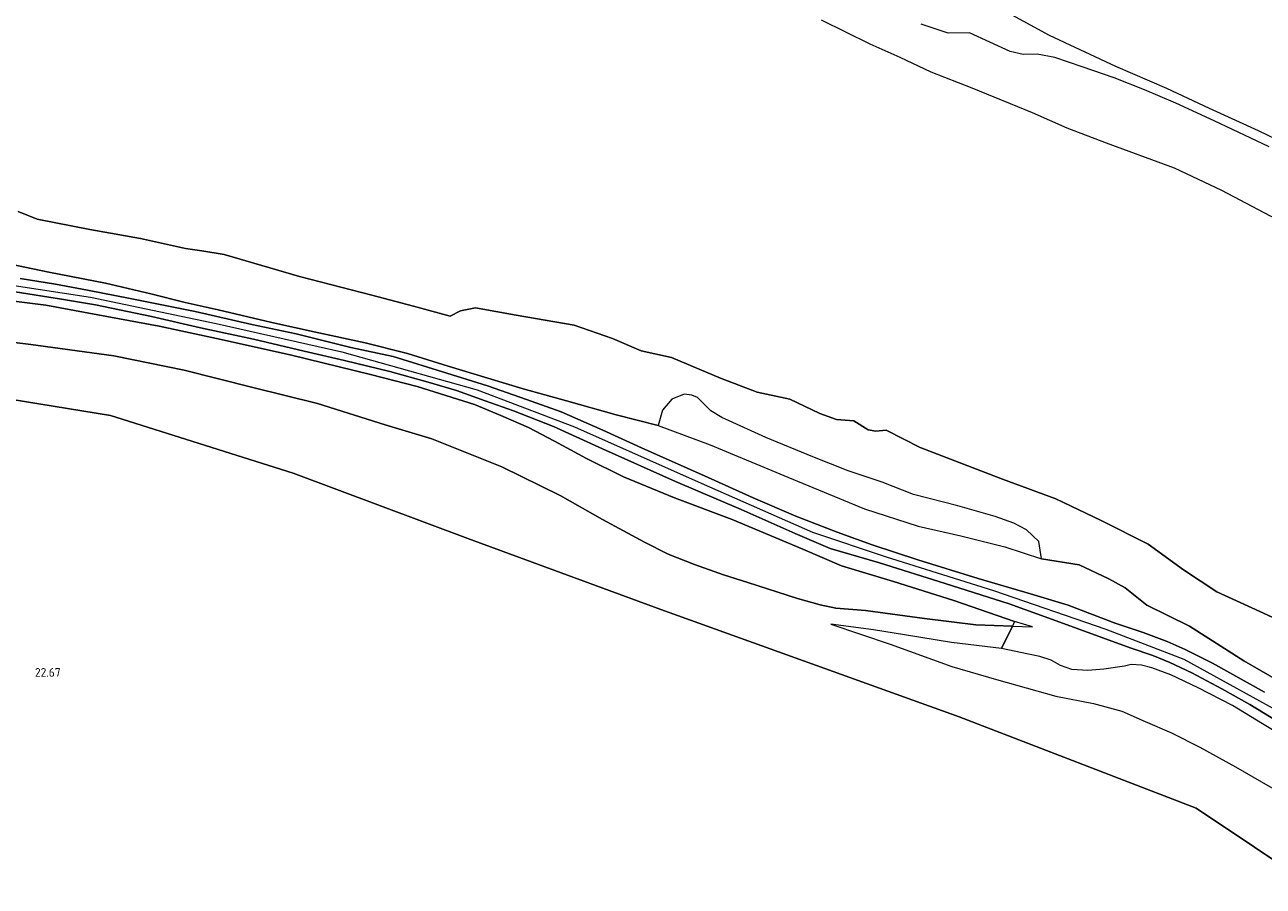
# Model space of a CAD drawing. Extents: x 184075 to 186166, y 346026 to 349063.
# Tile 56 of 136: x 185597 to 185852, y 346415 to 346592. Entities that reach past the tile are written whole.
import ezdxf
from ezdxf.enums import TextEntityAlignment as Align

# ---------------------------------------------------------------- set-up
doc = ezdxf.new("R2010")
doc.units = 0
for name, color, linetype, lineweight in [('B-ME-GR-BOUWLAND_AKKERBOUW-GV', 80, 'Continuous', 13), ('B-ME-GR-GRAS-GV', 60, 'Continuous', 13), ('B-ME-GW-OPHOGING_KRUIN-G', 90, 'Continuous', 18), ('B-ME-GW-TALUD_KRUIN-G', 90, 'Continuous', 18), ('B-ME-GW-TALUD_TEEN-G', 90, 'Continuous', 18), ('B-ME-IE-TERREINAFSCHEIDING_KUNSTMATIG_HEKWERK-G', 20, 'IE-TERREINAFSCHEIDING-KUNSTMATIG', 18), ('B-ME-OB-OEVERVOORZIENING-G', 7, 'Continuous', 18), ('B-ME-OG-HOOGTEPUNT-S', 7, 'Continuous', 25), ('B-ME-OG-WATER_RIVIER-GV', 130, 'Continuous', 18), ('B-ME-VH-VERHARDING_ASFALT-GV', 252, 'Continuous', 18)]:
    doc.layers.add(name, color=color, linetype=linetype, lineweight=lineweight)
doc.styles.add('NLCS-ISO-ANNOTATIVE-T18', font='NLCS-ISO.ttf', dxfattribs={"height": 1.8})
doc.linetypes.add('IE-TERREINAFSCHEIDING-KUNSTMATIG', pattern='A,4,[82,NLCS.SHX,S=0.75,R=90,X=0,Y=0],4,-2', length=10)

# ---------------------------------------------------------------- blocks, each defined once
blk = doc.blocks.new('SAL-HOOGTELABEL-SO')
at = {"color": 0, "linetype": 'ByBlock', "lineweight": -2, "style": 'NLCS-ISO-ANNOTATIVE-T18'}
blk.add_attdef('HOOGTE', text='', height=1.8, dxfattribs=at).set_placement((2.79, 0), align=Align.RIGHT)

msp = doc.modelspace()

# ---------------------------------------------------------------- linework, layer by layer
at = {"layer": 'B-ME-GR-BOUWLAND_AKKERBOUW-GV'}
msp.add_polyline3d([(185587.902, 346516.06, 23.575), (185614.522, 346511.743, 23.666), (185652.165, 346499.843, 23.345), (185688.206, 346486.347, 23.304), (185728.006, 346471.745, 22.926), (185789.456, 346449.583, 22.918), (185838.339, 346430.725, 23.534), (185862.397, 346414.641, 23.452)], dxfattribs=at)
at = {"layer": 'B-ME-GR-GRAS-GV'}
for points in [[(185795, 346597.298, 27.469), (185808.044, 346590.211, 27.488), (185821.702, 346583.825, 27.484), (185832.189, 346579.225, 27.418), (185840.999, 346575.155, 27.374), (185851.083, 346570.494, 27.411), (185865.647, 346563.54, 27.495)], [(185853.349, 346567.131, 26.626), (185842.015, 346572.517, 26.641), (185834.117, 346576.196, 26.645), (185827.684, 346578.898, 26.648), (185821.439, 346581.386, 26.648), (185814.8, 346583.625, 26.593), (185809.187, 346585.596, 26.454), (185805.56, 346586.274, 25.974), (185802.655, 346586.218, 25.515), (185799.954, 346586.796, 24.977), (185791.603, 346590.682, 24.581), (185787.172, 346590.586, 24.166), (185781.62, 346592.456, 23.88)], [(185595.517, 346553.808, 20.981), (185599.428, 346552.263, 20.981), (185610.311, 346550.101, 20.981), (185620.714, 346548.265, 20.981), (185629.997, 346546.199, 20.981), (185633.365, 346545.696, 20.981), (185637.986, 346544.948, 20.981), (185653.505, 346540.383, 20.981), (185668.411, 346536.529, 20.981), (185676.978, 346534.309, 20.981), (185684.552, 346532.209, 20.981), (185686.656, 346533.331, 20.981), (185689.739, 346533.929, 20.981), (185698.153, 346532.424, 20.981), (185710.083, 346530.345, 20.981), (185717.994, 346527.623, 20.981), (185723.918, 346525.048, 20.981), (185730.198, 346523.671, 20.981), (185740.292, 346519.425, 20.981), (185747.818, 346516.57, 20.981), (185754.596, 346515.088, 20.981), (185760.762, 346512.166, 20.981), (185764.192, 346510.947, 20.981), (185767.779, 346510.612, 20.981), (185770.682, 346508.781, 20.981), (185772.301, 346508.539, 20.981), (185774.414, 346508.742, 20.981), (185781.395, 346505.147, 20.981), (185798.365, 346498.592, 20.981), (185809.388, 346494.556, 20.981), (185818.722, 346490.054, 20.981), (185828.417, 346485.178, 20.981), (185835.678, 346479.903, 20.981), (185842.585, 346475.37, 20.981), (185851.412, 346471.318, 20.981), (185863.229, 346465.89, 20.981)], [(185592.297, 346543.293, 26.989), (185601.799, 346541.272, 26.982), (185613.481, 346539.005, 27), (185622.831, 346536.834, 27.018), (185629.896, 346535.054, 27.011), (185636.727, 346533.508, 27.011), (185647.784, 346530.952, 26.868), (185656.515, 346528.965, 26.89), (185667.029, 346526.739, 26.89), (185675.758, 346524.497, 26.883), (185684.112, 346521.917, 26.894), (185692.304, 346519.44, 26.971), (185699.596, 346517.221, 26.982), (185708.544, 346514.787, 27.015), (185718.8, 346511.857, 27.007), (185727.412, 346509.677, 26.956), (185738.135, 346505.712, 26.996), (185754.132, 346499.018, 26.996), (185769.975, 346492.505, 27.077), (185781.039, 346488.926, 27.139), (185789.817, 346486.929, 27.172), (185798.87, 346484.665, 27.139), (185806.449, 346482.177, 27.183), (185814.177, 346480.908, 26.733), (185820.305, 346478.08, 26.742), (185823.692, 346476.219, 26.972), (185828.114, 346472.612, 27.005), (185836.973, 346468.266, 26.89), (185848.172, 346461.12, 27.046), (185857.09, 346456.001, 27.079)], [(185857.09, 346456.001, 27.079), (185848.172, 346461.12, 27.046), (185836.973, 346468.266, 26.89), (185828.114, 346472.612, 27.005), (185823.692, 346476.219, 26.972), (185820.305, 346478.08, 26.742), (185814.177, 346480.908, 26.733), (185806.449, 346482.177, 27.183), (185805.916, 346485.737, 25.721), (185803.352, 346488.124, 24.83), (185800.723, 346489.509, 24.628), (185796.89, 346490.894, 24.581), (185789.213, 346493.084, 24.584), (185780.08, 346495.416, 24.61), (185773.561, 346497.981, 24.368), (185766.559, 346500.35, 24.35), (185759.33, 346503.208, 24.28), (185749.596, 346507.197, 24.159), (185740.518, 346511.322, 24.078), (185738.26, 346512.72, 23.935), (185735.542, 346515.418, 23.477), (185734.37, 346515.96, 23.422), (185732.781, 346516.128, 23.554), (185730.246, 346515.076, 24.32), (185728.351, 346512.825, 25.629), (185727.412, 346509.677, 26.956), (185718.8, 346511.857, 27.007), (185708.544, 346514.787, 27.015), (185699.596, 346517.221, 26.982), (185692.304, 346519.44, 26.971), (185684.112, 346521.917, 26.894), (185675.758, 346524.497, 26.883), (185667.029, 346526.739, 26.89), (185656.515, 346528.965, 26.89), (185647.784, 346530.952, 26.868), (185636.727, 346533.508, 27.011), (185629.896, 346535.054, 27.011), (185622.831, 346536.834, 27.018), (185613.481, 346539.005, 27), (185601.799, 346541.272, 26.982), (185592.297, 346543.293, 26.989)], [(185852.391, 346454.681, 27.235), (185841.675, 346460.635, 27.224), (185836.047, 346463.508, 27.238), (185832.355, 346465.142, 27.238), (185827.403, 346466.946, 27.253), (185821.421, 346468.965, 27.253), (185811.953, 346472.586, 27.257), (185804.159, 346474.976, 27.268), (185793.35, 346478.134, 27.33), (185780.965, 346481.951, 27.308), (185771.545, 346485.096, 27.312), (185764.351, 346487.671, 27.304), (185755.826, 346490.989, 27.271), (185747.014, 346494.748, 27.216), (185736.95, 346499.323, 27.187), (185724.713, 346504.718, 27.15), (185716.015, 346508.715, 27.081), (185707.422, 346512.466, 27.022), (185700.267, 346515.068, 27.022), (185692.225, 346517.861, 27.033), (185683.848, 346520.486, 26.989), (185672.783, 346523.879, 26.96), (185664.103, 346525.786, 26.974), (185652.786, 346528.567, 26.967), (185643.657, 346530.511, 26.996), (185632.015, 346533.205, 27.073), (185618.627, 346535.849, 27.099), (185609.781, 346537.625, 27.165), (185603.221, 346538.823, 27.18), (185595.945, 346539.978, 27.136)], [(185587.86, 346536.14, 27.125), (185601.177, 346534.513, 27.044), (185611.929, 346532.488, 26.996), (185624.558, 346530.154, 26.956), (185637.367, 346527.442, 26.956), (185651.848, 346524.218, 26.93), (185668.16, 346520.204, 26.883), (185677.718, 346517.693, 26.879), (185689.543, 346513.986, 26.93), (185694.971, 346511.77, 26.967), (185700.671, 346509.293, 26.996), (185706.089, 346506.43, 27), (185712.665, 346502.902, 26.996), (185720.278, 346499.123, 26.996), (185730.767, 346494.753, 27.015), (185742.709, 346490.254, 27.103), (185757.266, 346484.175, 27.026), (185765.24, 346480.709, 27.044), (185775.923, 346477.513, 27.106), (185788.347, 346473.612, 27.099), (185800.9, 346469.222, 27.176), (185800.463, 346468.293, 26.612), (185792.901, 346468.578, 25.999), (185782.296, 346469.873, 25.12), (185770.149, 346471.486, 24.35), (185764.02, 346471.989, 23.95), (185760.79, 346472.66, 23.8), (185756.128, 346474.026, 23.686), (185745.886, 346477.265, 23.587), (185740.909, 346478.848, 23.558), (185734.892, 346481.019, 23.54), (185729.517, 346483.134, 23.573), (185724.588, 346485.604, 23.635), (185715.924, 346490.293, 23.745), (185707.215, 346495.26, 23.88), (185695.215, 346501.155, 24.045), (185680.749, 346506.907, 24.075), (185671.161, 346509.805, 24.115), (185657.196, 346514.226, 24.141), (185643.573, 346517.575, 24.086), (185629.725, 346521.088, 24.111), (185615.205, 346524.017, 24.291), (185598.134, 346526.403, 24.119), (185584.558, 346528.024, 24.093)], [(185861.834, 346442.22, 27.392), (185852.003, 346448.13, 27.345), (185845.834, 346451.9, 27.246), (185838.717, 346455.587, 27.238), (185833.103, 346458.262, 27.235), (185829.15, 346459.658, 27.227), (185827.025, 346460.243, 27.224), (185824.926, 346460.406, 27.187), (185823.533, 346460.029, 27.165), (185819.254, 346459.383, 27.125), (185816.018, 346459.113, 27.158), (185812.719, 346459.371, 27.194), (185810.35, 346460.194, 27.147), (185808.438, 346461.251, 27.026), (185806.081, 346462.051, 26.916), (185803.779, 346462.533, 26.846), (185798.177, 346463.698, 26.428), (185800.463, 346468.293, 26.612), (185804.567, 346468.139, 27.018), (185800.9, 346469.222, 27.176), (185788.347, 346473.612, 27.099), (185775.923, 346477.513, 27.106), (185765.24, 346480.709, 27.044), (185757.266, 346484.175, 27.026), (185742.709, 346490.254, 27.103), (185730.767, 346494.753, 27.015), (185720.278, 346499.123, 26.996), (185712.665, 346502.902, 26.996), (185706.089, 346506.43, 27), (185700.671, 346509.293, 26.996), (185694.971, 346511.77, 26.967), (185689.543, 346513.986, 26.93), (185677.718, 346517.693, 26.879), (185668.16, 346520.204, 26.883), (185651.848, 346524.218, 26.93), (185637.367, 346527.442, 26.956), (185624.558, 346530.154, 26.956), (185611.929, 346532.488, 26.996), (185601.177, 346534.513, 27.044), (185587.86, 346536.14, 27.125)], [(185594.92, 346537.261, 27.227), (185604.459, 346535.759, 27.191), (185611.416, 346534.539, 27.187), (185622.987, 346532.135, 27.026), (185633.091, 346529.829, 26.989), (185644.04, 346527.452, 26.985), (185654.441, 346525.009, 26.993), (185662.776, 346523.114, 27.011), (185672.105, 346520.809, 26.985), (185680.042, 346518.624, 27.018), (185685.836, 346516.87, 27.022), (185691.789, 346514.749, 27.011), (185697.588, 346512.676, 27.044), (185705.845, 346509.438, 27.103), (185715.964, 346504.875, 27.117), (185731.012, 346498.14, 27.18), (185744.537, 346492.339, 27.253), (185755.652, 346487.406, 27.253), (185762.906, 346484.34, 27.246), (185773.04, 346481.343, 27.315), (185786.614, 346477.098, 27.319), (185799.753, 346472.874, 27.268), (185808.674, 346469.654, 27.238), (185824.694, 346463.804, 27.242), (185829.359, 346462.253, 27.257), (185832.885, 346460.779, 27.253), (185837.417, 346458.645, 27.286), (185843.627, 346455.327, 27.319), (185849.402, 346452.133, 27.33), (185856.282, 346447.953, 27.348)], [(185584.558, 346528.024, 24.093), (185598.134, 346526.403, 24.119), (185615.205, 346524.017, 24.291), (185629.725, 346521.088, 24.111), (185643.573, 346517.575, 24.086), (185657.196, 346514.226, 24.141), (185671.161, 346509.805, 24.115), (185680.749, 346506.907, 24.075), (185695.215, 346501.155, 24.045), (185707.215, 346495.26, 23.88), (185715.924, 346490.293, 23.745), (185724.588, 346485.604, 23.635), (185729.517, 346483.134, 23.573), (185734.892, 346481.019, 23.54), (185740.909, 346478.848, 23.558), (185745.886, 346477.265, 23.587), (185756.128, 346474.026, 23.686), (185760.79, 346472.66, 23.8), (185764.02, 346471.989, 23.95), (185770.149, 346471.486, 24.35), (185782.296, 346469.873, 25.12), (185792.901, 346468.578, 25.999), (185800.463, 346468.293, 26.612), (185798.177, 346463.698, 26.428), (185787.913, 346464.908, 25.673), (185778.219, 346466.525, 24.878), (185771.802, 346467.556, 24.456), (185763.043, 346468.698, 23.803), (185775.23, 346464.569, 23.734), (185787.935, 346459.952, 23.705), (185797.191, 346457.317, 23.697), (185809.424, 346453.877, 23.767), (185817.138, 346452.317, 24.023), (185822.992, 346450.758, 24.067), (185827.814, 346448.627, 24.056), (185833.205, 346446.258, 24.038), (185839.057, 346443.327, 24.016), (185846.393, 346439.252, 24.012), (185861.164, 346430.728, 24.181)], [(185862.397, 346414.641, 23.452), (185838.339, 346430.725, 23.534), (185789.456, 346449.583, 22.918), (185728.006, 346471.745, 22.926), (185688.206, 346486.347, 23.304), (185652.165, 346499.843, 23.345), (185614.522, 346511.743, 23.666), (185587.902, 346516.06, 23.575)]]:
    msp.add_polyline3d(points, dxfattribs=at)
at = {"layer": 'B-ME-GW-OPHOGING_KRUIN-G'}
msp.add_polyline3d([(185422.472, 346536.313, 27.15), (185457.786, 346541.327, 27.169), (185482.084, 346543.476, 27.231), (185512.625, 346544.688, 27.227), (185534.937, 346544.944, 27.125), (185553.758, 346543.461, 27.18), (185582.913, 346540.316, 27.095), (185610.45, 346536.137, 27.15), (185636.353, 346530.709, 27.033), (185662.225, 346524.905, 26.971), (185690.128, 346517.012, 27.018), (185710.179, 346509.434, 27.092), (185736.298, 346497.808, 27.15), (185759.223, 346487.708, 27.271), (185774.426, 346482.579, 27.238), (185796.533, 346475.675, 27.286), (185819.689, 346467.636, 27.209), (185835.763, 346461.469, 27.227), (185854.761, 346451.043, 27.304)], dxfattribs=at)
at = {"layer": 'B-ME-GW-TALUD_KRUIN-G'}
for points in [[(185568.964, 346545.527, 27.139), (185581.627, 346544.289, 27.103), (185592.297, 346543.293, 26.989), (185601.799, 346541.272, 26.982), (185613.481, 346539.005, 27), (185622.831, 346536.834, 27.018), (185629.896, 346535.054, 27.011), (185636.727, 346533.508, 27.011), (185647.784, 346530.952, 26.868), (185656.515, 346528.965, 26.89), (185667.029, 346526.739, 26.89), (185675.758, 346524.497, 26.883), (185684.112, 346521.917, 26.894), (185692.304, 346519.44, 26.971), (185699.596, 346517.221, 26.982), (185708.544, 346514.787, 27.015), (185718.8, 346511.857, 27.007), (185727.412, 346509.677, 26.956)], [(185804.567, 346468.139, 27.018), (185800.9, 346469.222, 27.176), (185788.347, 346473.612, 27.099), (185775.923, 346477.513, 27.106), (185765.24, 346480.709, 27.044), (185757.266, 346484.175, 27.026), (185742.709, 346490.254, 27.103), (185730.767, 346494.753, 27.015), (185720.278, 346499.123, 26.996), (185712.665, 346502.902, 26.996), (185706.089, 346506.43, 27), (185700.671, 346509.293, 26.996), (185694.971, 346511.77, 26.967), (185689.543, 346513.986, 26.93), (185677.718, 346517.693, 26.879), (185668.16, 346520.204, 26.883), (185651.848, 346524.218, 26.93), (185637.367, 346527.442, 26.956), (185624.558, 346530.154, 26.956), (185611.929, 346532.488, 26.996), (185601.177, 346534.513, 27.044), (185587.86, 346536.14, 27.125)]]:
    msp.add_polyline3d(points, dxfattribs=at)
at = {"layer": 'B-ME-GW-TALUD_TEEN-G'}
msp.add_polyline3d([(185584.558, 346528.024, 24.093), (185598.134, 346526.403, 24.119), (185615.205, 346524.017, 24.291), (185629.725, 346521.088, 24.111), (185643.573, 346517.575, 24.086), (185657.196, 346514.226, 24.141), (185671.161, 346509.805, 24.115), (185680.749, 346506.907, 24.075), (185695.215, 346501.155, 24.045), (185707.215, 346495.26, 23.88), (185715.924, 346490.293, 23.745), (185724.588, 346485.604, 23.635), (185729.517, 346483.134, 23.573), (185734.892, 346481.019, 23.54), (185740.909, 346478.848, 23.558), (185745.886, 346477.265, 23.587), (185756.128, 346474.026, 23.686), (185760.79, 346472.66, 23.8), (185764.02, 346471.989, 23.95), (185770.149, 346471.486, 24.35), (185782.296, 346469.873, 25.12), (185792.901, 346468.578, 25.999), (185800.463, 346468.293, 26.612)], dxfattribs=at)
at = {"layer": 'B-ME-IE-TERREINAFSCHEIDING_KUNSTMATIG_HEKWERK-G'}
msp.add_polyline3d([(185838.339, 346430.725, 23.534), (185789.456, 346449.583, 22.918), (185728.006, 346471.745, 22.926), (185688.206, 346486.347, 23.304), (185652.165, 346499.843, 23.345), (185614.522, 346511.743, 23.666), (185587.902, 346516.06, 23.575), (185557.852, 346517.663, 23.518), (185512.17, 346520.042, 23.559), (185482.691, 346519.444, 23.649), (185450.36, 346517.128, 23.592), (185433.109, 346514.031, 23.419), (185413.806, 346508.12, 23.471)], dxfattribs=at)
at = {"layer": 'B-ME-OB-OEVERVOORZIENING-G'}
for points in [[(185760.999, 346593.342, 20.981), (185771.043, 346588.433, 20.981), (185777.227, 346585.64, 20.981), (185783.614, 346582.61, 20.981), (185792.044, 346579.359, 20.981), (185804.517, 346574.27, 20.981), (185811.641, 346571.063, 20.981), (185819.739, 346567.975, 20.981), (185833.774, 346562.808, 20.981), (185843.521, 346558.228, 20.981)], [(185798.365, 346498.592, 20.981), (185781.395, 346505.147, 20.981), (185774.414, 346508.742, 20.981), (185772.301, 346508.539, 20.981), (185770.682, 346508.781, 20.981), (185767.779, 346510.612, 20.981), (185764.192, 346510.947, 20.981), (185760.762, 346512.166, 20.981), (185754.596, 346515.088, 20.981), (185747.818, 346516.57, 20.981), (185740.292, 346519.425, 20.981), (185730.198, 346523.671, 20.981), (185723.918, 346525.048, 20.981), (185717.994, 346527.623, 20.981), (185710.083, 346530.345, 20.981), (185698.153, 346532.424, 20.981), (185689.739, 346533.929, 20.981), (185686.656, 346533.331, 20.981), (185684.552, 346532.209, 20.981), (185676.978, 346534.309, 20.981), (185668.411, 346536.529, 20.981), (185653.505, 346540.383, 20.981), (185637.986, 346544.948, 20.981), (185633.365, 346545.696, 20.981), (185629.997, 346546.199, 20.981), (185620.714, 346548.265, 20.981), (185610.311, 346550.101, 20.981), (185599.428, 346552.263, 20.981), (185595.517, 346553.808, 20.981)]]:
    msp.add_polyline3d(points, dxfattribs=at)
at = {"layer": 'B-ME-OG-WATER_RIVIER-GV'}
for points in [[(185760.999, 346593.342, 20.981), (185771.043, 346588.433, 20.981), (185777.227, 346585.64, 20.981), (185783.614, 346582.61, 20.981), (185792.044, 346579.359, 20.981), (185804.517, 346574.27, 20.981), (185811.641, 346571.063, 20.981), (185819.739, 346567.975, 20.981), (185833.774, 346562.808, 20.981), (185843.521, 346558.228, 20.981), (185857.328, 346550.927, 20.981)], [(185863.229, 346465.89, 20.981), (185851.412, 346471.318, 20.981), (185842.585, 346475.37, 20.981), (185835.678, 346479.903, 20.981), (185828.417, 346485.178, 20.981), (185818.722, 346490.054, 20.981), (185809.388, 346494.556, 20.981), (185798.365, 346498.592, 20.981), (185781.395, 346505.147, 20.981), (185774.414, 346508.742, 20.981), (185772.301, 346508.539, 20.981), (185770.682, 346508.781, 20.981), (185767.779, 346510.612, 20.981), (185764.192, 346510.947, 20.981), (185760.762, 346512.166, 20.981), (185754.596, 346515.088, 20.981), (185747.818, 346516.57, 20.981), (185740.292, 346519.425, 20.981), (185730.198, 346523.671, 20.981), (185723.918, 346525.048, 20.981), (185717.994, 346527.623, 20.981), (185710.083, 346530.345, 20.981), (185698.153, 346532.424, 20.981), (185689.739, 346533.929, 20.981), (185686.656, 346533.331, 20.981), (185684.552, 346532.209, 20.981), (185676.978, 346534.309, 20.981), (185668.411, 346536.529, 20.981), (185653.505, 346540.383, 20.981), (185637.986, 346544.948, 20.981), (185633.365, 346545.696, 20.981), (185629.997, 346546.199, 20.981), (185620.714, 346548.265, 20.981), (185610.311, 346550.101, 20.981), (185599.428, 346552.263, 20.981), (185595.517, 346553.808, 20.981)]]:
    msp.add_polyline3d(points, dxfattribs=at)
at = {"layer": 'B-ME-VH-VERHARDING_ASFALT-GV'}
for points in [[(185595.945, 346539.978, 27.136), (185603.221, 346538.823, 27.18), (185609.781, 346537.625, 27.165), (185618.627, 346535.849, 27.099), (185632.015, 346533.205, 27.073), (185643.657, 346530.511, 26.996), (185652.786, 346528.567, 26.967), (185664.103, 346525.786, 26.974), (185672.783, 346523.879, 26.96), (185683.848, 346520.486, 26.989), (185692.225, 346517.861, 27.033), (185700.267, 346515.068, 27.022), (185707.422, 346512.466, 27.022), (185716.015, 346508.715, 27.081), (185724.713, 346504.718, 27.15), (185736.95, 346499.323, 27.187), (185747.014, 346494.748, 27.216), (185755.826, 346490.989, 27.271), (185764.351, 346487.671, 27.304), (185771.545, 346485.096, 27.312), (185780.965, 346481.951, 27.308), (185793.35, 346478.134, 27.33), (185804.159, 346474.976, 27.268), (185811.953, 346472.586, 27.257), (185821.421, 346468.965, 27.253), (185827.403, 346466.946, 27.253), (185832.355, 346465.142, 27.238), (185836.047, 346463.508, 27.238), (185841.675, 346460.635, 27.224), (185852.391, 346454.681, 27.235)], [(185856.282, 346447.953, 27.348), (185849.402, 346452.133, 27.33), (185843.627, 346455.327, 27.319), (185837.417, 346458.645, 27.286), (185832.885, 346460.779, 27.253), (185829.359, 346462.253, 27.257), (185824.694, 346463.804, 27.242), (185808.674, 346469.654, 27.238), (185799.753, 346472.874, 27.268), (185786.614, 346477.098, 27.319), (185773.04, 346481.343, 27.315), (185762.906, 346484.34, 27.246), (185755.652, 346487.406, 27.253), (185744.537, 346492.339, 27.253), (185731.012, 346498.14, 27.18), (185715.964, 346504.875, 27.117), (185705.845, 346509.438, 27.103), (185697.588, 346512.676, 27.044), (185691.789, 346514.749, 27.011), (185685.836, 346516.87, 27.022), (185680.042, 346518.624, 27.018), (185672.105, 346520.809, 26.985), (185662.776, 346523.114, 27.011), (185654.441, 346525.009, 26.993), (185644.04, 346527.452, 26.985), (185633.091, 346529.829, 26.989), (185622.987, 346532.135, 27.026), (185611.416, 346534.539, 27.187), (185604.459, 346535.759, 27.191), (185594.92, 346537.261, 27.227)]]:
    msp.add_polyline3d(points, dxfattribs=at)

# ---------------------------------------------------------------- block references
at = {"layer": 'B-ME-OG-HOOGTEPUNT-S'}
msp.add_blockref('SAL-HOOGTELABEL-SO', (185601.47, 346457.847, 22.671), dxfattribs=at).add_auto_attribs({'HOOGTE': '22.67'})

doc.saveas('drawing.dxf')
